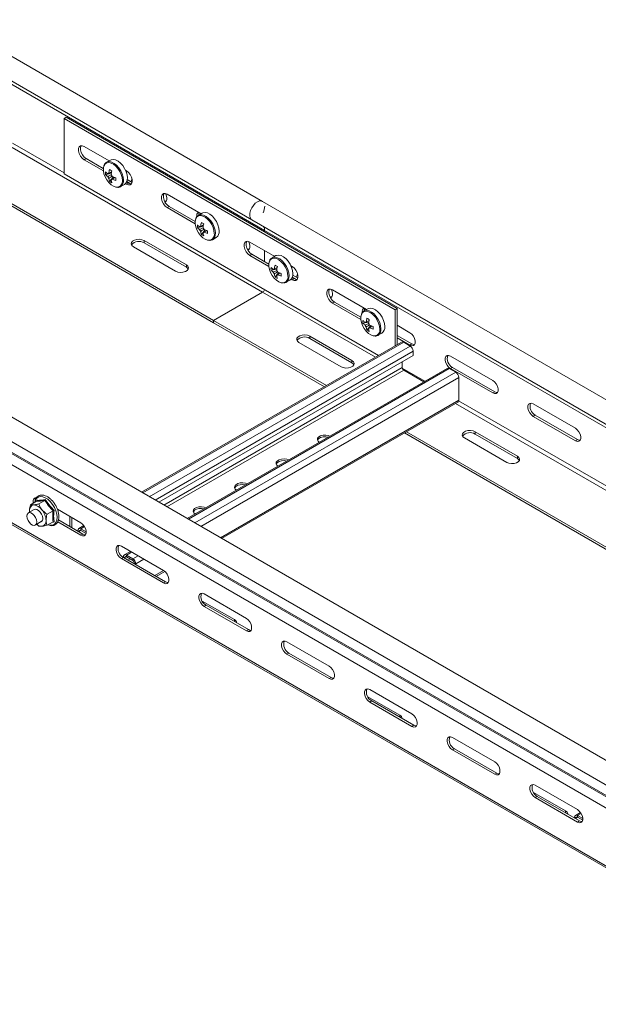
# Model space of a CAD drawing. Header units: millimetres. Extents: x -6 to 3617, y -5324 to -345.
# Tile 34 of 43: x 1325 to 1572, y -1607 to -1187. Entities that reach past the tile are written whole.
import ezdxf

# ---------------------------------------------------------------- set-up
doc = ezdxf.new("R2010")
doc.units = ezdxf.units.MM

msp = doc.modelspace()

# ---------------------------------------------------------------- linework, layer by layer
at = {"color": 7, "linetype": 'Continuous', "lineweight": 15}
for p, q in [((1428.35, -1264.65), (1294, -1187.09)), ((1289.45, -1194.97), (1423.78, -1272.52)), ((1294.89, -1199.58), (1429.24, -1277.14)), ((1344.39, -1228.76), (1343.54, -1229.25)), ((1343.54, -1229.25), (1484.96, -1310.89)), ((1343.54, -1252.93), (1343.54, -1229.25)), ((1344.39, -1228.76), (1485.81, -1310.4)), ((1352.2, -1241.19), (1362.82, -1247.32)), ((1352.2, -1246.9), (1353.05, -1246.41)), ((1360.34, -1251.6), (1352.2, -1246.9)), ((1360.32, -1250.61), (1353.05, -1246.41)), ((1363.34, -1247.01), (1361.7, -1247.96)), ((1369.79, -1251.34), (1370.23, -1251.6)), ((1370.01, -1251.47), (1370.16, -1252.26)), ((1299.8, -1254.29), (1407.46, -1316.44)), ((1300.65, -1253.8), (1407.46, -1315.46)), ((1477.83, -1330.45), (1343.54, -1252.93)), ((1361.27, -1253.19), (1363.74, -1252.72)), ((1362.95, -1256.11), (1364.61, -1254.21)), ((1363.67, -1255.42), (1363.93, -1255.25)), ((1370.23, -1257.31), (1371.08, -1256.82)), ((1371.08, -1256.82), (1370.26, -1256.35)), ((1372, -1257.15), (1370.33, -1256.19)), ((1372.63, -1256.54), (1370.54, -1255.33)), ((1367.7, -1258.36), (1369.34, -1257.41)), ((1370.23, -1257.31), (1369.79, -1257.06)), ((1387.56, -1261.6), (1402.06, -1269.97)), ((1815.14, -1487.93), (1428.35, -1264.65)), ((1387.56, -1267.31), (1388.41, -1266.82)), ((1399.58, -1274.26), (1387.56, -1267.31)), ((1399.56, -1273.27), (1388.41, -1266.82)), ((1402.59, -1269.67), (1400.94, -1270.62)), ((1423.8, -1272.53), (1810.59, -1495.81)), ((1400.51, -1275.85), (1402.99, -1275.37)), ((1402.2, -1278.77), (1403.85, -1276.86)), ((1816.03, -1500.43), (1429.24, -1277.14)), ((1429.24, -1277.74), (1429.24, -1277.14)), ((1377.76, -1281.38), (1395.79, -1291.79)), ((1377.76, -1281.38), (1377.76, -1282.36)), ((1402.92, -1278.08), (1403.18, -1277.9)), ((1406.94, -1281.01), (1408.59, -1280.06)), ((1422.91, -1282.01), (1433.53, -1288.14)), ((1391.2, -1294.44), (1373.17, -1284.03)), ((1395.79, -1292.77), (1377.76, -1282.36)), ((1429.24, -1290.4), (1429.24, -1285.66)), ((1422.91, -1287.72), (1423.76, -1287.23)), ((1431.05, -1292.42), (1422.91, -1287.72)), ((1431.03, -1291.43), (1423.76, -1287.23)), ((1434.05, -1287.83), (1432.41, -1288.78)), ((1395.79, -1291.79), (1395.79, -1292.77)), ((1431.98, -1294.02), (1434.45, -1293.54)), ((1440.5, -1292.16), (1440.94, -1292.42)), ((1440.72, -1292.29), (1440.87, -1293.08)), ((1433.66, -1296.93), (1435.32, -1295.03)), ((1434.39, -1296.24), (1434.65, -1296.07)), ((1438.41, -1299.18), (1440.05, -1298.23)), ((1440.94, -1298.13), (1440.5, -1297.88)), ((1440.94, -1298.13), (1441.79, -1297.64)), ((1441.79, -1297.64), (1440.97, -1297.17)), ((1442.71, -1297.97), (1441.04, -1297.01)), ((1441.25, -1296.15), (1443.34, -1297.36)), ((1458.27, -1302.42), (1472.77, -1310.79)), ((1407.46, -1315.46), (1428.39, -1303.38)), ((1458.27, -1308.13), (1459.12, -1307.65)), ((1470.29, -1315.08), (1458.27, -1308.13)), ((1470.27, -1314.09), (1459.12, -1307.65)), ((1473.3, -1310.49), (1471.65, -1311.44)), ((1485.81, -1310.4), (1484.96, -1310.89)), ((1484.96, -1310.89), (1484.96, -1326.33)), ((1485.81, -1310.4), (1485.81, -1325.84)), ((1455.62, -1343.27), (1407.46, -1315.46)), ((1407.46, -1316.44), (1407.46, -1315.46)), ((1454.78, -1343.76), (1407.46, -1316.44)), ((1471.22, -1316.67), (1473.7, -1316.19)), ((1472.91, -1319.59), (1474.56, -1317.68)), ((1473.63, -1318.9), (1473.89, -1318.73)), ((1485.81, -1317.54), (1491.29, -1320.71)), ((1448.47, -1322.2), (1466.51, -1332.61)), ((1448.47, -1323.18), (1448.47, -1322.2)), ((1466.51, -1333.59), (1448.47, -1323.18)), ((1477.65, -1321.83), (1479.3, -1320.88)), ((1485.81, -1321.87), (1492.14, -1325.52)), ((1491.29, -1326.01), (1485.81, -1322.85)), ((1487.74, -1324.73), (1376.69, -1388.84)), ((1461.91, -1335.26), (1443.88, -1324.85)), ((1491.4, -1326.41), (1488.64, -1324.82)), ((1491.29, -1326.01), (1492.14, -1325.52)), ((1492.67, -1330.41), (1384.07, -1393.1)), ((1492.67, -1330.41), (1492.67, -1328.61)), ((1508.61, -1330.71), (1526.64, -1341.12)), ((1507.18, -1335.95), (1396.13, -1400.06)), ((1466.51, -1333.59), (1466.51, -1332.61)), ((1488, -1333.11), (1488, -1335.59)), ((1488.64, -1336.69), (1497.27, -1341.68)), ((1510.84, -1337.64), (1508.08, -1336.04)), ((1508.61, -1336.02), (1509.46, -1335.53)), ((1526.64, -1346.42), (1508.61, -1336.02)), ((1509.46, -1335.53), (1527.49, -1345.93)), ((1512.11, -1349.51), (1512.11, -1339.84)), ((1681.74, -1564.94), (1294.96, -1341.65)), ((1526.64, -1346.42), (1527.49, -1345.93)), ((1676.99, -1572.68), (1290.2, -1349.4)), ((1410.86, -1408.57), (1511.74, -1350.33)), ((1543.97, -1351.12), (1562, -1361.53)), ((1676.62, -1577.53), (1289.83, -1354.24)), ((1676.87, -1577.09), (1290.08, -1353.8)), ((1543.97, -1356.43), (1544.82, -1355.94)), ((1562, -1366.83), (1543.97, -1356.43)), ((1544.82, -1355.94), (1562.85, -1366.34)), ((1675.51, -1581.61), (1288.67, -1358.29)), ((1666.91, -1466.22), (1488.95, -1363.49)), ((1667.76, -1465.73), (1489.8, -1363)), ((1532.62, -1376.08), (1514.59, -1365.67)), ((1519.18, -1363.02), (1537.22, -1373.43)), ((1519.18, -1364), (1519.18, -1363.02)), ((1537.22, -1374.41), (1519.18, -1364)), ((1562, -1366.83), (1562.85, -1366.34)), ((1537.22, -1374.41), (1537.22, -1373.43)), ((1675.46, -1606.35), (1288.67, -1383.06)), ((1289.17, -1384.16), (1675.95, -1607.45)), ((1331.83, -1392.65), (1329.22, -1394.15)), ((1331.87, -1392.61), (1331.91, -1392.27)), ((1335.36, -1392.33), (1332.76, -1393.84)), ((1330.83, -1396.2), (1328.29, -1397.67)), ((1328.88, -1397.32), (1328.8, -1396.76)), ((1338.9, -1396.73), (1336.29, -1398.24)), ((1350.72, -1401.86), (1340.71, -1396.08)), ((1346.08, -1399.18), (1346.08, -1403.51)), ((1346.93, -1399.67), (1346.93, -1404)), ((1331.29, -1402.86), (1333.83, -1401.39)), ((1332.76, -1403.27), (1331.89, -1402.52)), ((1338.9, -1401.45), (1336.29, -1402.95)), ((1340.87, -1401.48), (1350.72, -1407.17)), ((1351.57, -1406.68), (1341.16, -1400.67)), ((1352.02, -1403.08), (1349.85, -1404.33)), ((1350.12, -1405.52), (1349.48, -1405.15)), ((1349.48, -1405.15), (1349.48, -1405.47)), ((1350.12, -1405.52), (1350.12, -1405.84)), ((1351.57, -1406.68), (1350.72, -1407.17)), ((1350.75, -1404.42), (1350.75, -1405.15)), ((1353.01, -1405.72), (1350.75, -1404.42)), ((1352.95, -1406.42), (1350.75, -1405.15)), ((1386.07, -1422.27), (1368.04, -1411.86)), ((1369.56, -1416.75), (1368.92, -1416.38)), ((1368.92, -1416.38), (1368.92, -1416.7)), ((1371.87, -1414.07), (1369.3, -1415.55)), ((1372.96, -1417.24), (1370.2, -1415.64)), ((1370.2, -1415.64), (1370.2, -1416.38)), ((1372.96, -1417.97), (1370.2, -1416.38)), ((1368.89, -1416.68), (1368.04, -1417.17)), ((1368.04, -1417.17), (1386.07, -1427.58)), ((1386.92, -1427.09), (1368.89, -1416.68)), ((1369.56, -1416.75), (1369.56, -1417.06)), ((1371.75, -1417.28), (1370.84, -1417.8)), ((1372.96, -1417.97), (1372.96, -1417.24)), ((1374.23, -1419.44), (1373.59, -1419.07)), ((1373.59, -1419.39), (1373.59, -1419.07)), ((1374.23, -1419.76), (1374.23, -1419.44)), ((1382.85, -1424.74), (1386.55, -1422.6)), ((1386.92, -1427.09), (1386.07, -1427.58)), ((1421.43, -1442.68), (1403.4, -1432.27)), ((1416.3, -1443.23), (1402.59, -1435.32)), ((1404.24, -1437.09), (1403.4, -1437.58)), ((1403.4, -1437.58), (1421.43, -1447.99)), ((1422.28, -1447.5), (1404.24, -1437.09)), ((1422.28, -1447.5), (1421.43, -1447.99)), ((1456.78, -1463.09), (1438.75, -1452.68)), ((1439.6, -1457.5), (1438.75, -1457.99)), ((1438.75, -1457.99), (1456.78, -1468.4)), ((1457.63, -1467.91), (1439.6, -1457.5)), ((1457.63, -1467.91), (1456.78, -1468.4)), ((1492.14, -1483.5), (1474.11, -1473.09)), ((1487.01, -1484.05), (1473.3, -1476.14)), ((1474.96, -1477.91), (1474.11, -1478.4)), ((1474.11, -1478.4), (1492.14, -1488.81)), ((1492.99, -1488.32), (1474.96, -1477.91)), ((1492.99, -1488.32), (1492.14, -1488.81)), ((1527.49, -1503.91), (1509.46, -1493.5)), ((1510.31, -1498.32), (1509.46, -1498.81)), ((1509.46, -1498.81), (1527.49, -1509.22)), ((1528.34, -1508.73), (1510.31, -1498.32)), ((1528.34, -1508.73), (1527.49, -1509.22)), ((1557.72, -1524.87), (1544.01, -1516.96)), ((1562.85, -1524.32), (1544.82, -1513.91)), ((1545.67, -1518.73), (1544.82, -1519.22)), ((1544.82, -1519.22), (1562.85, -1529.63)), ((1563.7, -1529.14), (1545.67, -1518.73)), ((1564.15, -1525.54), (1561.98, -1526.79)), ((1562.25, -1527.98), (1561.61, -1527.61)), ((1561.61, -1527.61), (1561.61, -1527.93)), ((1562.25, -1527.98), (1562.25, -1528.3)), ((1563.7, -1529.14), (1562.85, -1529.63)), ((1565.14, -1528.18), (1562.88, -1526.88)), ((1562.88, -1526.88), (1562.88, -1527.61)), ((1565.08, -1528.88), (1562.88, -1527.61))]:
    msp.add_line(p, q, dxfattribs=at)
at = {"color": 8, "linetype": 'Continuous', "lineweight": 15}
for p, q in [((1321.55, -1239.74), (1343.54, -1252.44)), ((1321.45, -1241.64), (1428.39, -1303.38)), ((1476.55, -1331.19), (1428.39, -1303.38)), ((1488.64, -1324.82), (1377.22, -1389.14)), ((1491.4, -1326.41), (1379.97, -1390.73)), ((1492.67, -1328.61), (1382.52, -1392.2)), ((1488, -1335.59), (1386.23, -1394.34)), ((1488.64, -1336.69), (1387.5, -1395.08)), ((1508.08, -1336.04), (1396.66, -1400.37)), ((1497.7, -1341.43), (1488.04, -1335.85)), ((1510.84, -1337.64), (1399.42, -1401.96)), ((1512.11, -1339.84), (1401.96, -1403.43)), ((1512.11, -1349.51), (1410.34, -1408.26)), ((1688.69, -1453.65), (1510.73, -1350.91)), ((1690.38, -1452.67), (1512.1, -1349.74)), ((1352.31, -1403.52), (1350.75, -1404.42)), ((1350.75, -1405.15), (1350.12, -1405.52)), ((1370.2, -1416.38), (1369.56, -1416.75)), ((1372.4, -1414.37), (1370.2, -1415.64)), ((1375.15, -1415.97), (1372.96, -1417.24)), ((1377.7, -1417.44), (1374.23, -1419.44)), ((1386.07, -1422.27), (1382.33, -1424.43)), ((1416.3, -1444.05), (1416.3, -1443.23)), ((1487.01, -1484.87), (1487.01, -1484.05)), ((1557.72, -1525.69), (1557.72, -1524.87)), ((1562.88, -1527.61), (1562.25, -1527.98)), ((1564.44, -1525.98), (1562.88, -1526.88))]:
    msp.add_line(p, q, dxfattribs=at)
at = {"color": 7, "linetype": 'Continuous', "lineweight": 15, "flags": 128}
for points in [[(1352.2, -1246.9), (1351.35, -1246.24), (1350.61, -1245.32), (1350.06, -1244.24), (1349.76, -1243.14), (1349.76, -1242.14), (1350.06, -1241.38), (1350.61, -1240.94), (1351.35, -1240.87), (1352.2, -1241.19)], [(1353.05, -1246.41), (1352.2, -1245.75), (1351.46, -1244.83), (1350.91, -1243.75), (1350.61, -1242.65), (1350.61, -1241.65), (1350.91, -1240.89), (1350.93, -1240.86)], [(1370.59, -1254.66), (1370.45, -1253.36), (1370.06, -1252), (1369.44, -1250.64), (1368.62, -1249.39), (1367.65, -1248.31), (1366.61, -1247.47), (1365.55, -1246.94), (1364.54, -1246.73), (1363.64, -1246.87), (1363.34, -1247.01)], [(1360.65, -1249.3), (1360.59, -1249.41), (1360.34, -1250.41), (1360.34, -1251.59), (1360.59, -1252.88), (1361.09, -1254.2), (1361.79, -1255.47), (1362.65, -1256.6), (1363.62, -1257.53), (1364.64, -1258.19), (1365.65, -1258.55), (1366.33, -1258.61)], [(1370.23, -1251.6), (1371.08, -1252.26), (1371.82, -1253.18), (1372.38, -1254.26), (1372.67, -1255.37), (1372.67, -1256.36), (1372.38, -1257.12), (1371.82, -1257.56), (1371.08, -1257.63), (1370.23, -1257.31)], [(1372.35, -1257.15), (1371.93, -1257.14), (1371.08, -1256.82)], [(1367.7, -1258.36), (1367.79, -1258.3), (1367.85, -1258.26)], [(1387.56, -1267.31), (1386.71, -1266.65), (1385.97, -1265.73), (1385.41, -1264.65), (1385.12, -1263.55), (1385.12, -1262.55), (1385.41, -1261.79), (1385.97, -1261.35), (1386.71, -1261.28), (1387.56, -1261.6)], [(1388.41, -1266.82), (1387.56, -1266.16), (1386.81, -1265.24), (1386.26, -1264.16), (1385.97, -1263.06), (1385.97, -1262.06), (1386.26, -1261.3), (1386.28, -1261.27)], [(1387.22, -1264.6), (1386.86, -1264.59), (1386.38, -1264.45)], [(1386.93, -1261.33), (1387.21, -1261.95), (1387.49, -1262.98), (1387.49, -1263.9), (1387.21, -1264.61), (1386.7, -1265.02), (1386.68, -1265.02)], [(1428.35, -1264.65), (1427.84, -1264.46), (1427.03, -1264.49), (1426.14, -1264.84), (1425.24, -1265.48), (1424.42, -1266.36), (1423.72, -1267.42), (1423.2, -1268.57), (1422.92, -1269.72), (1422.87, -1270.78), (1423.08, -1271.67), (1423.52, -1272.32), (1423.8, -1272.53)], [(1423.8, -1272.53), (1423.52, -1272.32), (1423.08, -1271.67), (1422.87, -1270.78), (1422.92, -1269.72), (1423.2, -1268.57), (1423.72, -1267.42), (1424.42, -1266.36), (1425.24, -1265.48), (1426.14, -1264.84), (1427.03, -1264.49), (1427.84, -1264.46), (1428.35, -1264.65)], [(1409.83, -1277.32), (1409.7, -1276.02), (1409.31, -1274.65), (1408.68, -1273.3), (1407.86, -1272.04), (1406.9, -1270.96), (1405.85, -1270.13), (1404.79, -1269.59), (1403.78, -1269.39), (1402.88, -1269.53), (1402.59, -1269.67)], [(1399.89, -1271.95), (1399.84, -1272.07), (1399.58, -1273.07), (1399.58, -1274.25), (1399.84, -1275.54), (1400.33, -1276.86), (1401.03, -1278.12), (1401.89, -1279.26), (1402.87, -1280.18), (1403.89, -1280.85), (1404.89, -1281.21), (1405.58, -1281.26)], [(1401.1, -1270.53), (1401.13, -1269.87), (1401.23, -1269.49)], [(1373.17, -1284.03), (1372.52, -1283.5), (1372.23, -1282.87), (1372.33, -1282.22), (1372.8, -1281.63), (1373.6, -1281.17), (1374.62, -1280.89), (1375.75, -1280.84), (1376.84, -1281.01), (1377.76, -1281.38)], [(1406.94, -1281.01), (1407.04, -1280.95), (1407.09, -1280.92)], [(1422.91, -1287.72), (1422.07, -1287.06), (1421.32, -1286.14), (1420.77, -1285.06), (1420.47, -1283.96), (1420.47, -1282.96), (1420.77, -1282.2), (1421.32, -1281.76), (1422.07, -1281.69), (1422.91, -1282.01)], [(1423.76, -1287.23), (1422.91, -1286.57), (1422.17, -1285.65), (1421.62, -1284.57), (1421.32, -1283.47), (1421.32, -1282.47), (1421.62, -1281.71), (1421.64, -1281.68)], [(1422.28, -1281.74), (1422.57, -1282.36), (1422.84, -1283.39), (1422.84, -1284.31), (1422.57, -1285.02), (1422.06, -1285.43), (1422.04, -1285.43)], [(1422.57, -1285.01), (1422.21, -1285), (1421.74, -1284.86)], [(1431.36, -1290.12), (1431.3, -1290.23), (1431.05, -1291.23), (1431.05, -1292.41), (1431.3, -1293.7), (1431.8, -1295.02), (1432.5, -1296.29), (1433.36, -1297.42), (1434.33, -1298.35), (1435.35, -1299.01), (1436.36, -1299.37), (1437.04, -1299.43)], [(1441.3, -1295.48), (1441.16, -1294.18), (1440.77, -1292.82), (1440.15, -1291.46), (1439.33, -1290.21), (1438.37, -1289.13), (1437.32, -1288.3), (1436.26, -1287.76), (1435.25, -1287.56), (1434.35, -1287.69), (1434.05, -1287.83)], [(1395.79, -1291.79), (1396.44, -1292.32), (1396.73, -1292.95), (1396.64, -1293.6), (1396.16, -1294.19), (1395.36, -1294.65), (1394.34, -1294.93), (1393.21, -1294.98), (1392.12, -1294.82), (1391.2, -1294.44)], [(1396.63, -1293.6), (1396.44, -1293.3), (1395.79, -1292.77)], [(1440.94, -1292.42), (1441.79, -1293.08), (1442.53, -1294.01), (1443.09, -1295.08), (1443.38, -1296.19), (1443.38, -1297.18), (1443.09, -1297.94), (1442.53, -1298.38), (1441.79, -1298.45), (1440.94, -1298.13)], [(1443.07, -1297.97), (1442.64, -1297.96), (1441.79, -1297.64)], [(1438.41, -1299.18), (1438.5, -1299.12), (1438.56, -1299.08)], [(1458.27, -1308.13), (1457.42, -1307.47), (1456.68, -1306.55), (1456.12, -1305.47), (1455.83, -1304.37), (1455.83, -1303.37), (1456.12, -1302.61), (1456.68, -1302.17), (1457.42, -1302.1), (1458.27, -1302.42)], [(1459.12, -1307.65), (1458.27, -1306.98), (1457.53, -1306.06), (1456.97, -1304.98), (1456.68, -1303.88), (1456.68, -1302.88), (1456.97, -1302.12), (1456.99, -1302.09)], [(1457.64, -1302.15), (1457.92, -1302.77), (1458.2, -1303.8), (1458.2, -1304.72), (1457.92, -1305.43), (1457.41, -1305.84), (1457.39, -1305.84)], [(1457.09, -1305.27), (1457.57, -1305.41), (1457.93, -1305.42)], [(1471.94, -1310.31), (1471.84, -1310.69), (1471.82, -1311.35)], [(1480.54, -1318.14), (1480.41, -1316.84), (1480.02, -1315.47), (1479.39, -1314.12), (1478.57, -1312.86), (1477.61, -1311.78), (1476.57, -1310.95), (1475.5, -1310.41), (1474.49, -1310.21), (1473.59, -1310.35), (1473.3, -1310.49)], [(1470.6, -1312.77), (1470.55, -1312.89), (1470.29, -1313.89), (1470.29, -1315.07), (1470.55, -1316.36), (1471.04, -1317.68), (1471.74, -1318.94), (1472.6, -1320.08), (1473.58, -1321), (1474.6, -1321.67), (1475.6, -1322.03), (1476.29, -1322.08)], [(1443.88, -1324.85), (1443.23, -1324.32), (1442.94, -1323.69), (1443.04, -1323.04), (1443.51, -1322.45), (1444.31, -1321.99), (1445.33, -1321.71), (1446.46, -1321.66), (1447.55, -1321.83), (1448.47, -1322.2)], [(1477.65, -1321.83), (1477.75, -1321.77), (1477.8, -1321.74)], [(1491.29, -1320.71), (1492.08, -1321.32), (1492.77, -1322.18), (1493.28, -1323.18), (1493.55, -1324.21), (1493.55, -1325.13), (1493.28, -1325.84), (1492.77, -1326.25), (1492.08, -1326.31), (1491.29, -1326.01)], [(1492.14, -1325.52), (1492.92, -1325.82), (1493.28, -1325.83)], [(1508.61, -1336.02), (1507.83, -1335.4), (1507.14, -1334.54), (1506.62, -1333.54), (1506.35, -1332.52), (1506.35, -1331.59), (1506.62, -1330.89), (1507.14, -1330.48), (1507.83, -1330.41), (1508.61, -1330.71)], [(1466.51, -1332.61), (1467.15, -1333.14), (1467.44, -1333.77), (1467.35, -1334.42), (1466.87, -1335.01), (1466.07, -1335.47), (1465.05, -1335.75), (1463.92, -1335.8), (1462.83, -1335.64), (1461.91, -1335.26)], [(1467.34, -1334.43), (1467.15, -1334.12), (1466.51, -1333.59)], [(1526.64, -1341.12), (1527.43, -1341.73), (1528.12, -1342.59), (1528.63, -1343.59), (1528.91, -1344.62), (1528.91, -1345.54), (1528.63, -1346.25), (1528.12, -1346.66), (1527.43, -1346.72), (1526.64, -1346.42)], [(1527.49, -1345.93), (1528.28, -1346.23), (1528.64, -1346.24)], [(1511.74, -1350.33), (1511.74, -1350.33), (1511.9, -1350.2), (1512.02, -1350.01), (1512.09, -1349.78), (1512.11, -1349.51)], [(1543.97, -1356.43), (1543.18, -1355.81), (1542.49, -1354.95), (1541.98, -1353.95), (1541.71, -1352.93), (1541.71, -1352), (1541.98, -1351.3), (1542.49, -1350.89), (1543.18, -1350.82), (1543.97, -1351.12)], [(1562, -1361.53), (1562.79, -1362.14), (1563.48, -1363), (1563.99, -1364), (1564.26, -1365.03), (1564.26, -1365.95), (1563.99, -1366.66), (1563.48, -1367.07), (1562.79, -1367.13), (1562, -1366.83)], [(1457.14, -1364.84), (1456.39, -1364.56), (1455.3, -1364.4), (1454.17, -1364.45), (1453.15, -1364.73), (1452.35, -1365.19), (1451.88, -1365.78), (1451.78, -1366.43), (1452.07, -1367.06), (1452.55, -1367.49)], [(1456.36, -1365.29), (1455.3, -1365.13), (1454.17, -1365.19), (1453.15, -1365.46), (1452.35, -1365.92), (1451.88, -1366.51), (1451.83, -1366.63)], [(1514.59, -1365.67), (1513.94, -1365.14), (1513.65, -1364.51), (1513.75, -1363.86), (1514.22, -1363.27), (1515.02, -1362.81), (1516.05, -1362.53), (1517.17, -1362.48), (1518.26, -1362.65), (1519.18, -1363.02)], [(1562.85, -1366.34), (1563.63, -1366.64), (1563.99, -1366.65)], [(1537.22, -1373.43), (1537.86, -1373.96), (1538.16, -1374.59), (1538.06, -1375.24), (1537.58, -1375.83), (1536.78, -1376.29), (1535.76, -1376.57), (1534.63, -1376.62), (1533.54, -1376.46), (1532.62, -1376.08)], [(1538.06, -1375.25), (1537.86, -1374.94), (1537.22, -1374.41)], [(1439.46, -1375.05), (1438.71, -1374.77), (1437.62, -1374.6), (1436.5, -1374.66), (1435.47, -1374.93), (1434.67, -1375.39), (1434.2, -1375.98), (1434.1, -1376.63), (1434.39, -1377.26), (1434.88, -1377.7)], [(1438.69, -1375.5), (1437.62, -1375.34), (1436.5, -1375.39), (1435.47, -1375.67), (1434.67, -1376.13), (1434.2, -1376.72), (1434.15, -1376.84)], [(1421.78, -1385.26), (1421.03, -1384.97), (1419.94, -1384.81), (1418.82, -1384.86), (1417.8, -1385.14), (1417, -1385.6), (1416.52, -1386.19), (1416.42, -1386.84), (1416.71, -1387.47), (1417.2, -1387.9)], [(1421.01, -1385.7), (1419.94, -1385.54), (1418.82, -1385.6), (1417.8, -1385.87), (1417, -1386.33), (1416.52, -1386.92), (1416.47, -1387.04)], [(1331.84, -1391.15), (1331.21, -1391.22), (1330.7, -1391.63), (1330.42, -1392.33), (1330.42, -1393.26), (1330.45, -1393.44)], [(1331.24, -1392.27), (1331.27, -1391.85), (1331.54, -1391.14)], [(1404.11, -1395.46), (1403.36, -1395.18), (1402.27, -1395.01), (1401.14, -1395.07), (1400.12, -1395.34), (1399.32, -1395.8), (1398.84, -1396.39), (1398.74, -1397.04), (1399.04, -1397.67), (1399.52, -1398.11)], [(1327.66, -1399.04), (1327.79, -1398.28), (1328.16, -1397.75), (1328.73, -1397.53), (1329.42, -1397.64), (1330.15, -1398.07), (1330.85, -1398.76), (1331.41, -1399.63), (1331.78, -1400.58), (1331.91, -1401.49), (1331.78, -1402.25), (1331.41, -1402.78), (1330.85, -1403), (1330.15, -1402.89), (1329.42, -1402.47), (1328.73, -1401.78), (1328.16, -1400.9), (1327.79, -1399.95), (1327.66, -1399.04)], [(1328.83, -1397.35), (1328.83, -1397.31), (1328.8, -1396.76)], [(1334.45, -1400.02), (1334.33, -1399.11), (1333.96, -1398.16), (1333.39, -1397.29), (1332.7, -1396.6), (1331.96, -1396.17), (1331.27, -1396.06), (1330.83, -1396.2)], [(1403.33, -1395.91), (1402.27, -1395.75), (1401.14, -1395.8), (1400.12, -1396.08), (1399.32, -1396.54), (1398.84, -1397.13), (1398.79, -1397.25)], [(1350.72, -1407.17), (1351.5, -1407.46), (1352.19, -1407.4), (1352.71, -1406.99), (1352.98, -1406.28), (1352.98, -1405.36), (1352.71, -1404.33), (1352.19, -1403.33), (1351.5, -1402.47), (1350.72, -1401.86)], [(1352.71, -1406.98), (1352.35, -1406.97), (1351.57, -1406.68)], [(1368.04, -1411.86), (1367.25, -1411.56), (1366.56, -1411.63), (1366.05, -1412.04), (1365.78, -1412.75), (1365.78, -1413.67), (1366.05, -1414.69), (1366.56, -1415.69), (1367.25, -1416.55), (1368.04, -1417.17)], [(1386.07, -1427.58), (1386.86, -1427.87), (1387.55, -1427.81), (1388.06, -1427.4), (1388.34, -1426.69), (1388.34, -1425.77), (1388.06, -1424.74), (1387.55, -1423.74), (1386.86, -1422.88), (1386.07, -1422.27)], [(1388.06, -1427.39), (1387.71, -1427.38), (1386.92, -1427.09)], [(1403.4, -1432.27), (1402.61, -1431.98), (1401.92, -1432.04), (1401.41, -1432.45), (1401.13, -1433.16), (1401.13, -1434.08), (1401.41, -1435.1), (1401.92, -1436.1), (1402.61, -1436.96), (1403.4, -1437.58)], [(1421.43, -1447.99), (1422.21, -1448.28), (1422.9, -1448.22), (1423.42, -1447.81), (1423.69, -1447.1), (1423.69, -1446.18), (1423.42, -1445.15), (1422.9, -1444.15), (1422.21, -1443.29), (1421.43, -1442.68)], [(1423.42, -1447.8), (1423.06, -1447.79), (1422.28, -1447.5)], [(1438.75, -1452.68), (1437.97, -1452.39), (1437.27, -1452.45), (1436.76, -1452.86), (1436.49, -1453.57), (1436.49, -1454.49), (1436.76, -1455.51), (1437.27, -1456.51), (1437.97, -1457.37), (1438.75, -1457.99)], [(1456.78, -1468.4), (1457.57, -1468.69), (1458.26, -1468.63), (1458.77, -1468.22), (1459.05, -1467.51), (1459.05, -1466.59), (1458.77, -1465.56), (1458.26, -1464.56), (1457.57, -1463.7), (1456.78, -1463.09)], [(1458.78, -1468.21), (1458.42, -1468.2), (1457.63, -1467.91)], [(1474.11, -1473.09), (1473.32, -1472.8), (1472.63, -1472.86), (1472.12, -1473.27), (1471.84, -1473.98), (1471.84, -1474.9), (1472.12, -1475.92), (1472.63, -1476.92), (1473.32, -1477.78), (1474.11, -1478.4)], [(1492.14, -1488.81), (1492.92, -1489.1), (1493.62, -1489.04), (1494.13, -1488.63), (1494.4, -1487.92), (1494.4, -1487), (1494.13, -1485.97), (1493.62, -1484.97), (1492.92, -1484.11), (1492.14, -1483.5)], [(1494.13, -1488.62), (1493.77, -1488.61), (1492.99, -1488.32)], [(1509.46, -1493.5), (1508.68, -1493.21), (1507.98, -1493.27), (1507.47, -1493.68), (1507.2, -1494.39), (1507.2, -1495.31), (1507.47, -1496.33), (1507.98, -1497.33), (1508.68, -1498.19), (1509.46, -1498.81)], [(1527.49, -1509.22), (1528.28, -1509.51), (1528.97, -1509.45), (1529.48, -1509.04), (1529.76, -1508.33), (1529.76, -1507.41), (1529.48, -1506.38), (1528.97, -1505.38), (1528.28, -1504.52), (1527.49, -1503.91)], [(1529.49, -1509.03), (1529.13, -1509.02), (1528.34, -1508.73)], [(1544.82, -1513.91), (1544.03, -1513.62), (1543.34, -1513.68), (1542.83, -1514.09), (1542.55, -1514.8), (1542.55, -1515.72), (1542.83, -1516.74), (1543.34, -1517.74), (1544.03, -1518.6), (1544.82, -1519.22)], [(1562.85, -1529.63), (1563.63, -1529.92), (1564.33, -1529.86), (1564.84, -1529.45), (1565.11, -1528.74), (1565.11, -1527.82), (1564.84, -1526.79), (1564.33, -1525.79), (1563.63, -1524.93), (1562.85, -1524.32)], [(1564.84, -1529.44), (1564.48, -1529.43), (1563.7, -1529.14)]]:
    msp.add_lwpolyline(points, dxfattribs=at)
at = {"color": 8, "linetype": 'Continuous', "lineweight": 15, "flags": 128}
for points in [[(1368.47, -1255.7), (1368.34, -1254.45), (1367.96, -1253.13), (1367.36, -1251.83), (1366.57, -1250.62), (1365.65, -1249.59), (1364.64, -1248.78), (1363.62, -1248.27), (1362.65, -1248.07), (1361.79, -1248.21), (1361.09, -1248.66), (1360.65, -1249.3)], [(1368.94, -1255.61), (1368.81, -1254.31), (1368.42, -1252.95), (1367.79, -1251.59), (1366.97, -1250.34), (1366.01, -1249.26), (1364.97, -1248.42), (1363.9, -1247.89), (1362.89, -1247.68), (1361.99, -1247.82), (1361.68, -1247.97)], [(1372.57, -1254.88), (1372.45, -1255.38), (1372.05, -1256.2)], [(1407.71, -1278.35), (1407.58, -1277.11), (1407.21, -1275.79), (1406.61, -1274.49), (1405.82, -1273.28), (1404.89, -1272.24), (1403.89, -1271.44), (1402.87, -1270.92), (1401.89, -1270.73), (1401.03, -1270.86), (1400.33, -1271.32), (1399.89, -1271.95)], [(1408.19, -1278.26), (1408.05, -1276.97), (1407.66, -1275.6), (1407.04, -1274.25), (1406.22, -1272.99), (1405.25, -1271.91), (1404.21, -1271.08), (1403.15, -1270.54), (1402.14, -1270.34), (1401.24, -1270.48), (1400.93, -1270.63)], [(1439.18, -1296.52), (1439.05, -1295.27), (1438.67, -1293.95), (1438.07, -1292.65), (1437.29, -1291.44), (1436.36, -1290.41), (1435.35, -1289.6), (1434.33, -1289.09), (1433.36, -1288.89), (1432.5, -1289.03), (1431.8, -1289.48), (1431.36, -1290.12)], [(1439.65, -1296.43), (1439.52, -1295.13), (1439.13, -1293.77), (1438.5, -1292.41), (1437.68, -1291.16), (1436.72, -1290.08), (1435.68, -1289.24), (1434.62, -1288.71), (1433.6, -1288.5), (1432.71, -1288.64), (1432.39, -1288.79)], [(1443.28, -1295.7), (1443.16, -1296.2), (1442.76, -1297.02)], [(1478.9, -1319.08), (1478.76, -1317.79), (1478.37, -1316.42), (1477.75, -1315.07), (1476.93, -1313.81), (1475.97, -1312.73), (1474.92, -1311.9), (1473.86, -1311.36), (1472.85, -1311.16), (1471.95, -1311.3), (1471.64, -1311.45)], [(1478.42, -1319.17), (1478.3, -1317.93), (1477.92, -1316.61), (1477.32, -1315.31), (1476.53, -1314.1), (1475.6, -1313.06), (1474.6, -1312.26), (1473.58, -1311.74), (1472.6, -1311.55), (1471.74, -1311.68), (1471.04, -1312.14), (1470.6, -1312.77)], [(1340.55, -1399.54), (1340.43, -1398.2), (1340.05, -1396.79), (1339.44, -1395.37), (1338.64, -1394.03), (1337.68, -1392.84), (1336.62, -1391.86), (1335.52, -1391.15), (1334.43, -1390.75), (1333.42, -1390.67), (1332.53, -1390.92), (1331.82, -1391.48), (1331.33, -1392.34), (1331.13, -1393.05)], [(1336.7, -1402.71), (1337.68, -1402.93), (1338.64, -1402.84), (1339.44, -1402.43), (1340.05, -1401.72), (1340.43, -1400.74), (1340.55, -1399.54)]]:
    msp.add_lwpolyline(points, dxfattribs=at)
at = {"color": 7, "linetype": 'Continuous', "lineweight": 15}
for centre, radius, start, end in [((1368.22, -1252.62), 6.98, 175.2346, 184.7654), ((1366.13, -1247.71), 6.51, 221.6667, 233.1256), ((1362.68, -1253.19), 0.531, 91.1283, 148.8824), ((1375.21, -1254.06), 12.61, 166.2358, 173.6063), ((1373.88, -1233.3), 20.85, 238.4098, 241.5956), ((1376.21, -1254.64), 12.61, 166.2358, 173.6063), ((1366.13, -1248.87), 6.51, 221.6667, 233.1256), ((1364.65, -1253.19), 2.58, 200.0906, 219.9094), ((1369.14, -1254.06), 6.51, 186.8781, 198.334), ((1366.93, -1250.39), 6.96, 235.2268, 244.7785), ((1361.7, -1254.89), 2.58, 20.0887, 39.9113), ((1363.66, -1254.89), 0.53, 271.0986, 328.9121), ((1370.14, -1254.64), 6.51, 186.8781, 198.334), ((1369.17, -1242.45), 12.62, 246.3963, 253.7658), ((1369.17, -1243.61), 12.62, 246.3963, 253.7658), ((1386.26, -1255.14), 20.63, 178.3893, 181.6107), ((1367.72, -1255.02), 2.89, 304.2104, 7.101), ((1402.02, -1270.75), 1.8, 127.512, 194.0221), ((1423.08, -1266.58), 6.22, 331.7068, 358.6377), ((1407.45, -1275.27), 6.96, 175.2198, 184.7802), ((1405.38, -1270.36), 6.51, 221.6667, 233.1256), ((1405.38, -1271.52), 6.51, 221.6667, 233.1256), ((1401.93, -1275.84), 0.53, 91.1109, 148.8998), ((1403.89, -1275.85), 2.58, 200.0842, 219.9158), ((1414.45, -1276.72), 12.61, 166.2358, 173.6063), ((1408.38, -1276.72), 6.51, 186.8781, 198.334), ((1413.12, -1255.95), 20.85, 238.4098, 241.5956), ((1415.46, -1277.3), 12.61, 166.2358, 173.6063), ((1400.94, -1277.55), 2.58, 20.095, 39.905), ((1402.91, -1277.55), 0.53, 271.116, 328.8947), ((1408.42, -1265.1), 12.62, 246.3975, 253.7645), ((1408.42, -1266.26), 12.62, 246.3975, 253.7645), ((1425.5, -1277.8), 20.63, 178.3893, 181.6107), ((1406.96, -1277.67), 2.89, 304.2091, 7.106), ((1426.37, -1277), 2.87, 357.3091, 34.461), ((1426.37, -1277), 2.87, 357.312, 34.4581), ((1375.53, -1285.92), 4.2, 57.906, 139.5973), ((1406.17, -1273.05), 6.96, 235.2268, 244.7785), ((1409.39, -1277.3), 6.51, 186.8781, 198.334), ((1438.91, -1293.44), 6.96, 175.2198, 184.7802), ((1436.84, -1288.53), 6.51, 221.6667, 233.1256), ((1436.84, -1289.69), 6.51, 221.6667, 233.1256), ((1433.39, -1294.01), 0.53, 91.1109, 148.8998), ((1445.92, -1294.88), 12.61, 166.2358, 173.6063), ((1444.59, -1274.12), 20.85, 238.4098, 241.5956), ((1446.92, -1295.46), 12.61, 166.2358, 173.6063), ((1432.41, -1295.71), 2.58, 20.095, 39.905), ((1435.36, -1294.01), 2.58, 200.0842, 219.9158), ((1439.85, -1294.88), 6.51, 186.8781, 198.334), ((1437.64, -1291.21), 6.96, 235.2268, 244.7785), ((1434.37, -1295.71), 0.53, 271.116, 328.8947), ((1440.85, -1295.46), 6.51, 186.8781, 198.334), ((1439.88, -1283.27), 12.62, 246.3963, 253.7658), ((1439.88, -1284.43), 12.62, 246.3963, 253.7658), ((1456.97, -1295.96), 20.63, 178.3893, 181.6107), ((1438.43, -1295.84), 2.89, 304.2104, 7.101), ((1427.39, -1301.82), 1.86, 302.6969, 343.1388), ((1472.73, -1311.57), 1.8, 127.5058, 194.0283), ((1478.15, -1316.09), 6.95, 175.2143, 184.7857), ((1476.09, -1311.18), 6.51, 221.6654, 233.1269), ((1485.16, -1317.54), 12.61, 166.2358, 173.6063), ((1483.83, -1296.77), 20.86, 238.4099, 241.5955), ((1486.17, -1318.12), 12.61, 166.2358, 173.6063), ((1476.09, -1312.34), 6.51, 221.6654, 233.1269), ((1472.64, -1316.67), 0.53, 91.1109, 148.8998), ((1474.6, -1316.67), 2.58, 200.0842, 219.9158), ((1479.09, -1317.54), 6.51, 186.8781, 198.334), ((1476.88, -1313.87), 6.96, 235.2272, 244.7782), ((1471.65, -1318.37), 2.58, 20.0918, 39.9019), ((1473.62, -1318.37), 0.53, 271.1254, 328.9042), ((1480.1, -1318.12), 6.51, 186.8781, 198.334), ((1479.12, -1305.93), 12.61, 246.3946, 253.7674), ((1479.12, -1307.09), 12.61, 246.3946, 253.7674), ((1496.48, -1318.62), 20.89, 178.4096, 181.5904), ((1477.67, -1318.49), 2.89, 304.2091, 7.106), ((1446.24, -1326.74), 4.2, 57.906, 139.5973), ((1488.11, -1325.55), 0.905, 54.3763, 114.3116), ((1489.91, -1328.74), 2.77, 2.6024, 57.3965), ((1511.43, -1331.81), 4.2, 160.3891, 242.1), ((1489.38, -1335.53), 1.38, 182.6092, 237.393), ((1507.56, -1336.78), 0.905, 54.3727, 114.3151), ((1509.35, -1339.97), 2.77, 2.6063, 57.3948), ((1546.78, -1352.22), 4.2, 160.3906, 242.0984), ((1516.95, -1367.56), 4.2, 57.9044, 139.5988), ((1330.97, -1396.4), 2.2, 100.5461, 189.2539), ((1330.29, -1398.8), 4.56, 33.4333, 86.5721), ((1328.2, -1401.19), 7.68, 2.6411, 39.7711), ((1334.09, -1399.79), 3.57, 230.7877, 270.1999), ((1333.04, -1400.21), 1.43, 303.7831, 7.5321), ((1333.7, -1401.19), 2.2, 280.5492, 9.2483), ((1350.26, -1405.03), 0.786, 50.7938, 189.2202), ((1350.5, -1405.46), 0.393, 50.8021, 189.2086), ((1370.86, -1412.96), 4.2, 160.3891, 242.1), ((1369.7, -1416.25), 0.786, 50.7953, 189.2122), ((1369.95, -1416.68), 0.393, 50.7965, 189.2143), ((1371.46, -1419.57), 2.77, 2.6063, 57.3948), ((1372.21, -1419.14), 1.38, 2.6034, 57.3966), ((1406.21, -1433.37), 4.2, 160.3906, 242.0984), ((1415.71, -1444.66), 1.55, 3.7857, 67.5359), ((1441.57, -1453.78), 4.2, 160.3892, 242.0986), ((1476.92, -1474.19), 4.2, 160.3891, 242.1), ((1486.42, -1485.48), 1.55, 3.7984, 67.5232), ((1512.28, -1494.6), 4.2, 160.3906, 242.0984), ((1547.63, -1515.01), 4.2, 160.3891, 242.1), ((1557.13, -1526.3), 1.55, 3.8014, 67.5202), ((1562.39, -1527.49), 0.786, 50.7966, 189.2174), ((1562.64, -1527.92), 0.393, 50.7947, 189.2292)]:
    msp.add_arc(centre, radius, start, end, dxfattribs=at)
at = {"color": 8, "linetype": 'Continuous', "lineweight": 15}
for centre, radius, start, end in [((1365.99, -1256.11), 2.52, 277.8681, 9.5288), ((1365.85, -1255.88), 3.11, 310.0956, 5.0797), ((1405.23, -1278.77), 2.52, 277.8698, 9.5271), ((1405.09, -1278.54), 3.11, 310.0873, 5.0879), ((1436.7, -1296.93), 2.52, 277.8698, 9.5271), ((1436.56, -1296.7), 3.11, 310.0956, 5.0797), ((1475.94, -1319.59), 2.52, 277.874, 9.5229), ((1475.8, -1319.36), 3.11, 310.0873, 5.0879)]:
    msp.add_arc(centre, radius, start, end, dxfattribs=at)
at = {"color": 7, "linetype": 'Continuous', "lineweight": 15}
for points, knots in [([(1361.7, -1248.01), (1361.58, -1248.07), (1361.22, -1248.25), (1360.88, -1248.65), (1360.73, -1249.02), (1360.7, -1249.11)], [0, 0, 0, 0, 0.255248, 0.83707, 1, 1, 1, 1]), ([(1362.67, -1252.66), (1362.76, -1252.62), (1363.16, -1252.42), (1363.57, -1252.23), (1363.88, -1252.07)], [0, 0, 0, 0, 0.220193, 1, 1, 1, 1]), ([(1362.69, -1252.69), (1362.63, -1252.72), (1362.48, -1252.79), (1362.32, -1252.87), (1362.23, -1252.92)], [0, 0, 0, 0, 0.380127, 1, 1, 1, 1]), ([(1362.23, -1254.07), (1362.32, -1254.03), (1362.83, -1253.78), (1363.33, -1253.53), (1363.74, -1253.33)], [0, 0, 0, 0, 0.190136, 1, 1, 1, 1]), ([(1364.08, -1253.9), (1363.7, -1254.15), (1363.23, -1254.47), (1362.76, -1254.78), (1362.67, -1254.84)], [0, 0, 0, 0, 0.810793, 1, 1, 1, 1]), ([(1365.23, -1254.41), (1364.94, -1254.61), (1364.57, -1254.86), (1364.2, -1255.11), (1364.12, -1255.17)], [0, 0, 0, 0, 0.779852, 1, 1, 1, 1]), ([(1366.56, -1258.66), (1366.62, -1258.66), (1367.01, -1258.69), (1367.47, -1258.54), (1367.78, -1258.28), (1367.86, -1258.21)], [0, 0, 0, 0, 0.1300655, 0.7876915, 1, 1, 1, 1]), ([(1400.94, -1270.67), (1400.83, -1270.72), (1400.46, -1270.91), (1400.12, -1271.31), (1399.98, -1271.68), (1399.95, -1271.76)], [0, 0, 0, 0, 0.255217, 0.837083, 1, 1, 1, 1]), ([(1401.94, -1275.34), (1401.88, -1275.37), (1401.72, -1275.45), (1401.57, -1275.52), (1401.47, -1275.57)], [0, 0, 0, 0, 0.380127, 1, 1, 1, 1]), ([(1401.47, -1276.73), (1401.57, -1276.68), (1402.07, -1276.43), (1402.58, -1276.19), (1402.99, -1275.99)], [0, 0, 0, 0, 0.190137, 1, 1, 1, 1]), ([(1401.91, -1275.31), (1402, -1275.27), (1402.41, -1275.08), (1402.81, -1274.88), (1403.13, -1274.73)], [0, 0, 0, 0, 0.220193, 1, 1, 1, 1]), ([(1403.31, -1276.56), (1402.94, -1276.82), (1402.47, -1277.13), (1402, -1277.44), (1401.91, -1277.5)], [0, 0, 0, 0, 0.809072, 1, 1, 1, 1]), ([(1404.48, -1277.07), (1404.19, -1277.26), (1403.82, -1277.52), (1403.44, -1277.77), (1403.36, -1277.82)], [0, 0, 0, 0, 0.779852, 1, 1, 1, 1]), ([(1405.8, -1281.31), (1405.86, -1281.32), (1406.25, -1281.35), (1406.72, -1281.19), (1407.03, -1280.93), (1407.1, -1280.87)], [0, 0, 0, 0, 0.13007, 0.78772, 1, 1, 1, 1]), ([(1432.41, -1288.83), (1432.3, -1288.89), (1431.93, -1289.07), (1431.59, -1289.47), (1431.44, -1289.84), (1431.41, -1289.93)], [0, 0, 0, 0, 0.255217, 0.837083, 1, 1, 1, 1]), ([(1433.4, -1293.51), (1433.34, -1293.54), (1433.19, -1293.61), (1433.03, -1293.69), (1432.94, -1293.74)], [0, 0, 0, 0, 0.380127, 1, 1, 1, 1]), ([(1432.94, -1294.9), (1433.03, -1294.85), (1433.54, -1294.6), (1434.04, -1294.35), (1434.45, -1294.15)], [0, 0, 0, 0, 0.190137, 1, 1, 1, 1]), ([(1433.38, -1293.48), (1433.47, -1293.44), (1433.87, -1293.24), (1434.28, -1293.05), (1434.59, -1292.89)], [0, 0, 0, 0, 0.220193, 1, 1, 1, 1]), ([(1434.79, -1294.72), (1434.41, -1294.97), (1433.94, -1295.29), (1433.47, -1295.6), (1433.38, -1295.66)], [0, 0, 0, 0, 0.810793, 1, 1, 1, 1]), ([(1435.93, -1295.24), (1435.65, -1295.43), (1435.28, -1295.68), (1434.91, -1295.93), (1434.83, -1295.99)], [0, 0, 0, 0, 0.777366, 1, 1, 1, 1]), ([(1437.27, -1299.48), (1437.33, -1299.48), (1437.72, -1299.51), (1438.18, -1299.36), (1438.49, -1299.1), (1438.57, -1299.03)], [0, 0, 0, 0, 0.13007, 0.78772, 1, 1, 1, 1]), ([(1471.65, -1311.49), (1471.54, -1311.54), (1471.17, -1311.73), (1470.83, -1312.13), (1470.69, -1312.5), (1470.66, -1312.58)], [0, 0, 0, 0, 0.255212, 0.837068, 1, 1, 1, 1]), ([(1472.63, -1316.13), (1472.71, -1316.09), (1473.12, -1315.9), (1473.52, -1315.7), (1473.84, -1315.55)], [0, 0, 0, 0, 0.220193, 1, 1, 1, 1]), ([(1472.65, -1316.16), (1472.59, -1316.19), (1472.43, -1316.27), (1472.28, -1316.34), (1472.18, -1316.39)], [0, 0, 0, 0, 0.380127, 1, 1, 1, 1]), ([(1472.18, -1317.55), (1472.28, -1317.5), (1472.78, -1317.25), (1473.29, -1317.01), (1473.7, -1316.81)], [0, 0, 0, 0, 0.190137, 1, 1, 1, 1]), ([(1474.04, -1317.37), (1473.65, -1317.63), (1473.18, -1317.95), (1472.71, -1318.26), (1472.63, -1318.32)], [0, 0, 0, 0, 0.810793, 1, 1, 1, 1]), ([(1475.19, -1317.89), (1474.9, -1318.08), (1474.53, -1318.34), (1474.16, -1318.59), (1474.07, -1318.64)], [0, 0, 0, 0, 0.779851, 1, 1, 1, 1]), ([(1476.51, -1322.13), (1476.58, -1322.14), (1476.96, -1322.17), (1477.43, -1322.01), (1477.74, -1321.75), (1477.81, -1321.69)], [0, 0, 0, 0, 0.13007, 0.78772, 1, 1, 1, 1]), ([(1336.63, -1402.76), (1336.97, -1402.88), (1337.67, -1403.13), (1338.7, -1403.13), (1339.65, -1402.84), (1340.41, -1402.25), (1340.95, -1401.43), (1341.29, -1400.43), (1341.38, -1399.44), (1341.33, -1398.36), (1341.13, -1397.22), (1340.67, -1395.84), (1340.01, -1394.49), (1339.19, -1393.23), (1338.24, -1392.11), (1337.19, -1391.19), (1336.09, -1390.51), (1334.97, -1390.1), (1333.89, -1390), (1332.91, -1390.22), (1332.1, -1390.75), (1331.51, -1391.52), (1331.16, -1392.31), (1331.1, -1392.88), (1331.07, -1393.08)], [0, 0, 0, 0, 0.044799, 0.093787, 0.141224, 0.186879, 0.23206, 0.278215, 0.325555, 0.351347, 0.400015, 0.448604, 0.497097, 0.545577, 0.594129, 0.642853, 0.691853, 0.74117, 0.790345, 0.838242, 0.88423, 0.929433, 0.975243, 1, 1, 1, 1]), ([(1328.8, -1396.76), (1328.8, -1396.63), (1328.81, -1395.85), (1329, -1394.95), (1329.21, -1394.18), (1329.22, -1394.15)], [0, 0, 0, 0, 0.148489, 0.96557, 1, 1, 1, 1]), ([(1329.22, -1394.15), (1329.55, -1394.22), (1329.91, -1394.29), (1330.5, -1394.25), (1330.56, -1394.24)], [0, 0, 0, 0, 0.896055, 1, 1, 1, 1]), ([(1330.56, -1394.24), (1331.11, -1394.16), (1331.78, -1394.07), (1332.59, -1393.88), (1332.76, -1393.84)], [0, 0, 0, 0, 0.801453, 1, 1, 1, 1]), ([(1331.91, -1392.27), (1331.91, -1392.27), (1331.93, -1392.31), (1331.95, -1392.39), (1331.94, -1392.5), (1331.9, -1392.59), (1331.85, -1392.63), (1331.83, -1392.65)], [0, 0, 0, 0, 0.007906, 0.267531, 0.52861, 0.763808, 1, 1, 1, 1]), ([(1335.36, -1392.33), (1334.69, -1392.44), (1333.32, -1392.65), (1332.33, -1392.65), (1331.83, -1392.65)], [0, 0, 0, 0, 0.4921587, 1, 1, 1, 1]), ([(1331.91, -1392.27), (1332.03, -1392.28), (1332.61, -1392.31), (1333.76, -1392.27), (1335.04, -1392.04), (1335.63, -1391.94)], [0, 0, 0, 0, 0.118081, 0.592249, 1, 1, 1, 1]), ([(1332.76, -1393.84), (1333.08, -1394.6), (1333.44, -1395.45), (1334.04, -1396.2), (1334.1, -1396.28)], [0, 0, 0, 0, 0.8960463, 1, 1, 1, 1]), ([(1335.63, -1391.94), (1335.63, -1391.94), (1335.62, -1391.98), (1335.59, -1392.07), (1335.52, -1392.18), (1335.45, -1392.27), (1335.39, -1392.31), (1335.36, -1392.33)], [0, 0, 0, 0, 0.007931, 0.267532, 0.528551, 0.763843, 1, 1, 1, 1]), ([(1338.9, -1396.73), (1338.22, -1396.06), (1336.86, -1394.71), (1335.87, -1393.13), (1335.36, -1392.33)], [0, 0, 0, 0, 0.4921587, 1, 1, 1, 1]), ([(1335.63, -1391.94), (1335.74, -1392.14), (1336.32, -1393.13), (1337.46, -1394.76), (1338.75, -1395.99), (1339.34, -1396.56)], [0, 0, 0, 0, 0.118086, 0.592256, 1, 1, 1, 1]), ([(1334.1, -1396.28), (1334.64, -1396.85), (1335.32, -1397.56), (1336.13, -1398.12), (1336.29, -1398.24)], [0, 0, 0, 0, 0.8014512, 1, 1, 1, 1]), ([(1335.87, -1400.84), (1335.87, -1400.72), (1335.88, -1399.93), (1336.07, -1399.03), (1336.28, -1398.27), (1336.29, -1398.24)], [0, 0, 0, 0, 0.148489, 0.96557, 1, 1, 1, 1]), ([(1338.9, -1401.45), (1338.8, -1400.73), (1338.62, -1399.26), (1338.8, -1397.58), (1338.9, -1396.73)], [0, 0, 0, 0, 0.492148, 1, 1, 1, 1]), ([(1338.9, -1396.73), (1338.93, -1396.72), (1338.99, -1396.68), (1339.11, -1396.63), (1339.22, -1396.59), (1339.3, -1396.57), (1339.34, -1396.56), (1339.34, -1396.56)], [0, 0, 0, 0, 0.236164, 0.471371, 0.732459, 0.992094, 1, 1, 1, 1]), ([(1339.34, -1396.56), (1339.31, -1396.77), (1339.16, -1397.82), (1339.04, -1399.55), (1339.25, -1400.89), (1339.34, -1401.52)], [0, 0, 0, 0, 0.1180819, 0.5922576, 1, 1, 1, 1]), ([(1334.1, -1403.35), (1333.67, -1403.36), (1333.14, -1403.38), (1332.82, -1403.28), (1332.76, -1403.27)], [0, 0, 0, 0, 0.801478, 1, 1, 1, 1]), ([(1336.29, -1402.95), (1335.58, -1403.11), (1334.78, -1403.29), (1334.16, -1403.35), (1334.1, -1403.35)], [0, 0, 0, 0, 0.896015, 1, 1, 1, 1]), ([(1336.29, -1402.95), (1336.23, -1402.79), (1335.98, -1402.17), (1335.92, -1401.4), (1335.87, -1400.84)], [0, 0, 0, 0, 0.263261, 1, 1, 1, 1]), ([(1339.34, -1401.52), (1339.16, -1401.55), (1338.89, -1401.59), (1338.66, -1401.62), (1338.59, -1401.62)], [0, 0, 0, 0, 0.66923, 1, 1, 1, 1]), ([(1338.9, -1401.45), (1338.93, -1401.43), (1338.99, -1401.41), (1339.11, -1401.41), (1339.22, -1401.45), (1339.3, -1401.49), (1339.34, -1401.51), (1339.34, -1401.52)], [0, 0, 0, 0, 0.236165, 0.471372, 0.732462, 0.99215, 1, 1, 1, 1])]:
    msp.add_open_spline(points, degree=3, knots=knots, dxfattribs=at)

doc.saveas('drawing.dxf')
